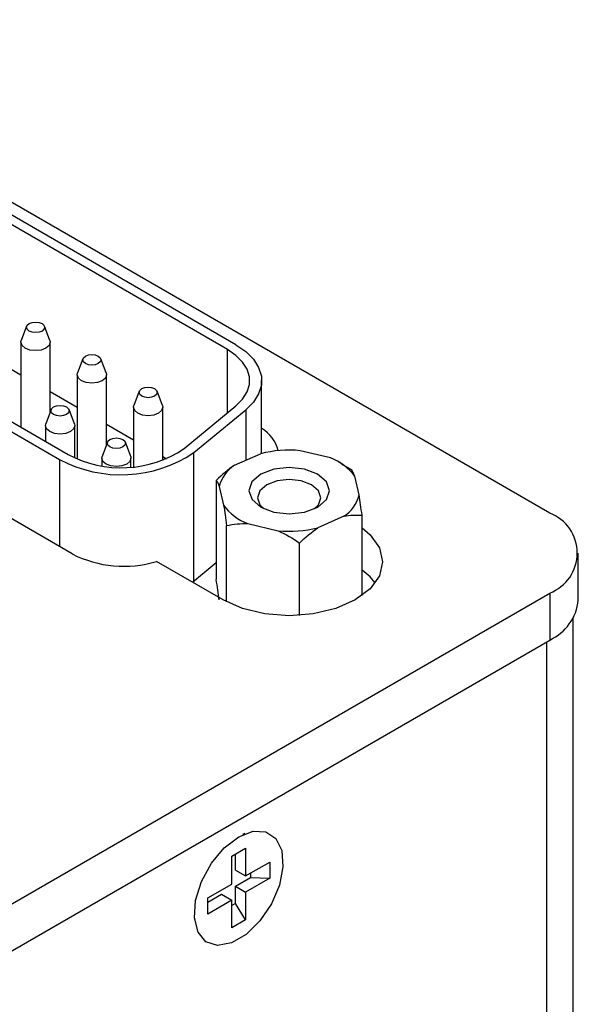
# Model space of a CAD drawing. Header units: inches. Extents: x 1.6 to 32.1, y 1.8 to 20.6.
# Tile 13 of 13: x 28.843 to 29.608, y 14.137 to 15.484. Entities that reach past the tile are written whole.
import ezdxf

# ---------------------------------------------------------------- set-up
doc = ezdxf.new("R2010")
doc.units = ezdxf.units.IN
doc.header["$LTSCALE"] = 2
doc.header["$MEASUREMENT"] = 0

msp = doc.modelspace()

# ---------------------------------------------------------------- linework, layer by layer
at = {"color": 7, "linetype": 'Continuous', "lineweight": 25}
for p, q in [((29.5689, 14.8089), (28.3997, 15.4838)), ((29.1394, 15.0393), (28.614, 15.3425)), ((29.1278, 15.0326), (28.6024, 15.3358)), ((28.3538, 15.2099), (28.9096, 14.8891)), ((28.3422, 15.2032), (28.898, 14.8824)), ((28.9154, 14.753), (28.303, 15.1066)), ((28.8529, 15.0646), (28.8455, 15.0451)), ((28.8846, 15.0451), (28.8773, 15.0646)), ((28.8451, 15.0426), (28.8451, 14.9263)), ((28.8851, 14.9468), (28.8851, 15.0426)), ((28.8451, 14.9978), (28.808, 15.0192)), ((28.9299, 15.0201), (28.9226, 15.0006)), ((28.9617, 15.0006), (28.9544, 15.0201)), ((28.9222, 14.9981), (28.9222, 14.8829)), ((28.9622, 14.9023), (28.9622, 14.9981)), ((29.1746, 14.8906), (29.1746, 14.9901)), ((28.9222, 14.9533), (28.8851, 14.9747)), ((29.007, 14.9756), (28.9997, 14.9561)), ((29.0388, 14.9561), (29.0314, 14.9756)), ((28.8865, 14.9505), (28.8791, 14.931)), ((28.9182, 14.931), (28.9109, 14.9505)), ((28.9992, 14.9536), (28.9992, 14.8722)), ((29.0392, 14.881), (29.0392, 14.9536)), ((29.0684, 14.8971), (29.1394, 14.9557)), ((29.0818, 14.8917), (29.1529, 14.9502)), ((28.8787, 14.9285), (28.8787, 14.9069)), ((28.9187, 14.8844), (28.9187, 14.9285)), ((28.9992, 14.9088), (28.9622, 14.9302)), ((28.9635, 14.906), (28.9562, 14.8865)), ((28.9953, 14.8865), (28.988, 14.906)), ((28.9557, 14.884), (28.9557, 14.8736)), ((28.9957, 14.8719), (28.9957, 14.884)), ((29.0442, 14.8829), (29.0392, 14.8857)), ((29.1375, 14.8744), (29.1731, 14.8902)), ((29.2688, 14.8844), (29.2273, 14.8943)), ((29.2842, 14.8764), (29.2803, 14.8787)), ((29.2979, 14.8678), (29.2839, 14.8758)), ((29.3079, 14.8337), (29.302, 14.8594)), ((29.1125, 14.8537), (29.1125, 14.718)), ((29.1166, 14.8453), (29.1225, 14.8196)), ((29.287, 14.8046), (29.2514, 14.7888)), ((29.312, 14.6962), (29.312, 14.806)), ((29.1266, 14.6875), (29.1266, 14.7919)), ((29.1558, 14.7946), (29.1973, 14.7847)), ((29.2264, 14.669), (29.2264, 14.768)), ((29.6081, 14.6899), (29.6081, 14.7542)), ((29.1217, 14.6902), (29.0305, 14.7428)), ((29.0798, 14.7144), (29.1125, 14.7414)), ((28.7087, 14.203), (29.5689, 14.6996)), ((29.5689, 14.6996), (29.5689, 14.6353)), ((29.601, 13.1824), (29.601, 14.6651)), ((28.7087, 14.1387), (29.5689, 14.6353)), ((29.1517, 14.3705), (29.1486, 14.3692)), ((29.1336, 14.3395), (29.1527, 14.3505)), ((29.1527, 14.3505), (29.1527, 14.3126)), ((29.1336, 14.3015), (29.1336, 14.3395)), ((29.1386, 14.3207), (29.1386, 14.3424)), ((29.1527, 14.3126), (29.1856, 14.3316)), ((29.1856, 14.3316), (29.1856, 14.3095)), ((29.1386, 14.3207), (29.1527, 14.3126)), ((29.1386, 14.2987), (29.1592, 14.3106)), ((29.1856, 14.3095), (29.1527, 14.2905)), ((29.1592, 14.3163), (29.1592, 14.3106)), ((29.1592, 14.3106), (29.1856, 14.3095)), ((29.1008, 14.2826), (29.1336, 14.3015)), ((29.1386, 14.2749), (29.1386, 14.2987)), ((29.1386, 14.2987), (29.1527, 14.2905)), ((29.1527, 14.2905), (29.1527, 14.2526)), ((29.1008, 14.2768), (29.1195, 14.2877)), ((29.1008, 14.2605), (29.1008, 14.2826)), ((29.1336, 14.2795), (29.1008, 14.2605)), ((29.1195, 14.2877), (29.1336, 14.2795)), ((29.1336, 14.2415), (29.1336, 14.2795)), ((29.1386, 14.2749), (29.1336, 14.2721)), ((29.1527, 14.2526), (29.1386, 14.2749)), ((29.0825, 14.2548), (29.083, 14.2514)), ((29.1527, 14.2526), (29.1336, 14.2415))]:
    msp.add_line(p, q, dxfattribs=at)
at = {"color": 8, "linetype": 'Continuous', "lineweight": 25}
for p, q in [((29.1278, 14.9461), (29.1278, 15.0326)), ((29.1529, 14.9502), (29.1529, 14.8812)), ((29.0818, 14.7161), (29.0818, 14.8917)), ((28.898, 14.8824), (28.898, 14.7631)), ((29.5644, 14.6327), (29.5644, 13.1848))]:
    msp.add_line(p, q, dxfattribs=at)
at = {"color": 7, "linetype": 'Continuous', "lineweight": 25, "flags": 128}
for points in [[(28.8739, 15.0681), (28.8766, 15.0658), (28.8776, 15.063), (28.8766, 15.0603), (28.8739, 15.0579), (28.8699, 15.0564), (28.8651, 15.0558), (28.8603, 15.0564), (28.8562, 15.0579), (28.8535, 15.0603), (28.8526, 15.063), (28.8535, 15.0658), (28.8562, 15.0681), (28.8603, 15.0697), (28.8651, 15.0703), (28.8699, 15.0697), (28.8739, 15.0681)], [(28.8846, 15.0451), (28.8851, 15.0426), (28.8836, 15.0382), (28.8792, 15.0345), (28.8727, 15.032), (28.8651, 15.0311), (28.8574, 15.032), (28.8509, 15.0345), (28.8466, 15.0382), (28.8451, 15.0426), (28.8455, 15.0451)], [(29.1394, 14.9557), (29.1485, 14.9647), (29.1547, 14.9746), (29.1578, 14.9849), (29.1578, 14.9953), (29.1547, 15.0056), (29.1485, 15.0155), (29.1394, 15.0245), (29.1278, 15.0326)], [(29.1394, 15.0393), (29.1529, 15.03), (29.1634, 15.0195), (29.1705, 15.0081), (29.1742, 14.9962), (29.1742, 14.984), (29.1705, 14.9721), (29.1634, 14.9607), (29.1529, 14.9502)], [(28.951, 15.0237), (28.9537, 15.0213), (28.9547, 15.0185), (28.9537, 15.0158), (28.951, 15.0134), (28.9469, 15.0119), (28.9422, 15.0113), (28.9374, 15.0119), (28.9333, 15.0134), (28.9306, 15.0158), (28.9297, 15.0185), (28.9306, 15.0213), (28.9333, 15.0237), (28.9374, 15.0252), (28.9422, 15.0258), (28.9469, 15.0252), (28.951, 15.0237)], [(28.9617, 15.0006), (28.9622, 14.9981), (28.9606, 14.9937), (28.9563, 14.99), (28.9498, 14.9875), (28.9422, 14.9866), (28.9345, 14.9875), (28.928, 14.99), (28.9237, 14.9937), (28.9222, 14.9981), (28.9226, 15.0006)], [(29.0281, 14.9792), (29.0308, 14.9768), (29.0317, 14.9741), (29.0308, 14.9713), (29.0281, 14.969), (29.024, 14.9674), (29.0192, 14.9668), (29.0145, 14.9674), (29.0104, 14.969), (29.0077, 14.9713), (29.0067, 14.9741), (29.0077, 14.9768), (29.0104, 14.9792), (29.0145, 14.9807), (29.0192, 14.9813), (29.024, 14.9807), (29.0281, 14.9792)], [(28.9075, 14.9541), (28.9102, 14.9517), (28.9112, 14.949), (28.9102, 14.9462), (28.9075, 14.9438), (28.9035, 14.9423), (28.8987, 14.9417), (28.8939, 14.9423), (28.8898, 14.9438), (28.8871, 14.9462), (28.8862, 14.949), (28.8871, 14.9517), (28.8898, 14.9541), (28.8939, 14.9556), (28.8987, 14.9562), (28.9035, 14.9556), (28.9075, 14.9541)], [(29.0388, 14.9561), (29.0392, 14.9536), (29.0377, 14.9492), (29.0334, 14.9455), (29.0269, 14.943), (29.0192, 14.9421), (29.0116, 14.943), (29.0051, 14.9455), (29.0008, 14.9492), (28.9992, 14.9536), (28.9997, 14.9561)], [(28.9182, 14.931), (28.9187, 14.9285), (28.9171, 14.9241), (28.9128, 14.9204), (28.9063, 14.9179), (28.8987, 14.917), (28.891, 14.9179), (28.8845, 14.9204), (28.8802, 14.9241), (28.8787, 14.9285), (28.8791, 14.931)], [(28.9846, 14.9096), (28.9873, 14.9072), (28.9882, 14.9045), (28.9873, 14.9017), (28.9846, 14.8994), (28.9805, 14.8978), (28.9757, 14.8972), (28.971, 14.8978), (28.9669, 14.8994), (28.9642, 14.9017), (28.9632, 14.9045), (28.9642, 14.9072), (28.9669, 14.9096), (28.971, 14.9111), (28.9757, 14.9117), (28.9805, 14.9111), (28.9846, 14.9096)], [(28.9953, 14.8865), (28.9957, 14.884), (28.9942, 14.8796), (28.9899, 14.8759), (28.9834, 14.8734), (28.9757, 14.8725), (28.9681, 14.8734), (28.9616, 14.8759), (28.9573, 14.8796), (28.9557, 14.884), (28.9562, 14.8865)], [(29.2632, 14.8273), (29.2674, 14.8395), (29.2632, 14.8517), (29.2512, 14.862), (29.2333, 14.8689), (29.2122, 14.8713), (29.1912, 14.8689), (29.1733, 14.862), (29.1613, 14.8516), (29.1572, 14.8395), (29.1614, 14.8273), (29.1733, 14.817), (29.1912, 14.8101), (29.2123, 14.8077), (29.2334, 14.8101), (29.2513, 14.817), (29.2632, 14.8273)], [(29.2466, 14.8146), (29.2523, 14.8203), (29.2556, 14.8298), (29.2523, 14.8394), (29.2429, 14.8475), (29.2288, 14.8529), (29.2123, 14.8548), (29.1957, 14.8529), (29.1816, 14.8475), (29.1723, 14.8394), (29.169, 14.8298), (29.1723, 14.8203), (29.178, 14.8146)], [(29.312, 14.7886), (29.323, 14.7794), (29.3358, 14.7616), (29.3402, 14.7424), (29.3358, 14.7233), (29.323, 14.7055), (29.3027, 14.6902), (29.2762, 14.6785), (29.2453, 14.6711), (29.2122, 14.6686), (29.1791, 14.6711), (29.1482, 14.6785), (29.1217, 14.6902)], [(29.3299, 14.7135), (29.323, 14.7215), (29.312, 14.7308)], [(29.1432, 14.3663), (29.1629, 14.3739), (29.1805, 14.373), (29.1941, 14.3638), (29.2021, 14.3473), (29.2038, 14.3252), (29.1989, 14.3), (29.1879, 14.2743), (29.1721, 14.251), (29.1532, 14.2325), (29.1332, 14.221), (29.1142, 14.2176), (29.0984, 14.2226), (29.0875, 14.2357), (29.0826, 14.2553), (29.0842, 14.2792), (29.0923, 14.3051), (29.1058, 14.3299), (29.1234, 14.3511), (29.1432, 14.3663)]]:
    msp.add_lwpolyline(points, dxfattribs=at)
at = {"color": 7, "linetype": 'Continuous', "lineweight": 25}
for centre, radius, start, end in [((29.1496, 14.882), 0.0494, 14.4987, 59.5566), ((28.9823, 15.0252), 0.1543, 241.902, 303.8807), ((28.9822, 15.04), 0.1787, 241.902, 303.8807), ((29.2123, 14.7339), 0.1611, 84.6523, 104.0666), ((29.2432, 14.8157), 0.0733, 36.5664, 69.5678), ((29.1631, 14.834), 0.0478, 122.3157, 166.4249), ((29.2615, 14.8449), 0.0478, 302.3157, 346.4249), ((29.1814, 14.8632), 0.0733, 216.5664, 249.5678), ((29.5482, 14.7542), 0.0584, 290.7834, 69.2166), ((29.2123, 14.9451), 0.1611, 264.6523, 284.0666), ((28.9856, 14.8903), 0.1542, 242.926, 286.9437), ((29.5411, 14.6966), 0.0673, 294.3747, 354.3052)]:
    msp.add_arc(centre, radius, start, end, dxfattribs=at)
for points in [[(29.1375, 14.8744), (29.1288, 14.8684), (29.1205, 14.8613), (29.1125, 14.8537)], [(29.302, 14.8594), (29.3006, 14.8636), (29.2992, 14.8661), (29.2979, 14.8678)], [(29.1125, 14.8537), (29.1138, 14.852), (29.1152, 14.8495), (29.1166, 14.8453)], [(29.312, 14.806), (29.3107, 14.8159), (29.3094, 14.8253), (29.3079, 14.8337)], [(29.1225, 14.8196), (29.124, 14.8112), (29.1253, 14.8018), (29.1266, 14.7919)], [(29.287, 14.8046), (29.2958, 14.8063), (29.304, 14.8066), (29.312, 14.806)], [(29.1266, 14.7919), (29.136, 14.7938), (29.1456, 14.7949), (29.1558, 14.7946)], [(29.2264, 14.768), (29.2344, 14.7757), (29.2427, 14.7828), (29.2514, 14.7888)], [(29.1973, 14.7847), (29.2074, 14.7801), (29.2171, 14.7744), (29.2264, 14.768)], [(29.1166, 14.6903), (29.1152, 14.6987), (29.1138, 14.7081), (29.1125, 14.718)]]:
    msp.add_open_spline(points, degree=3, dxfattribs=at)

doc.saveas('drawing.dxf')
